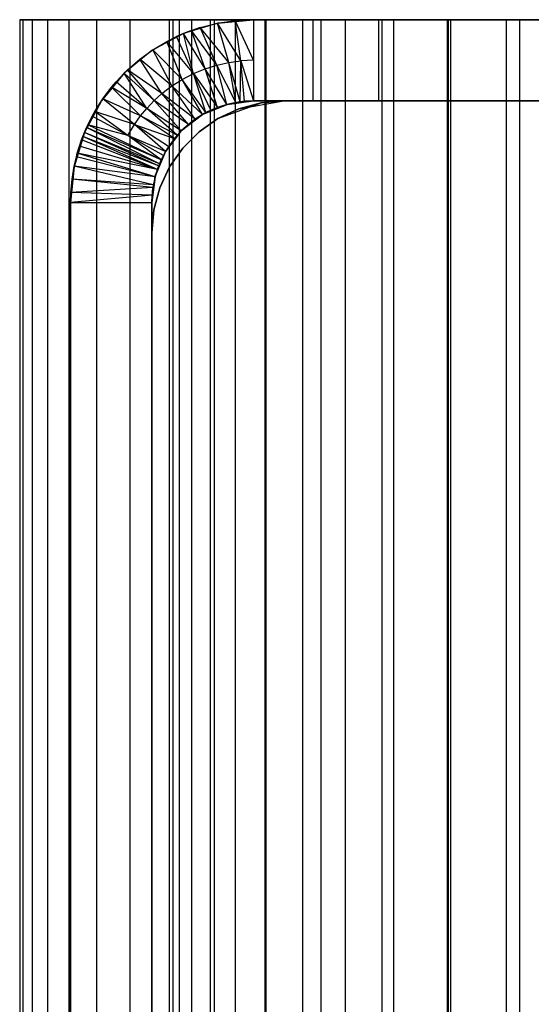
# Model space of a CAD drawing. Extents: x -125 to 125, y -143 to 0.
# Tile 181 of 241: x -20 to -15, y -10 to 0. Entities that reach past the tile are written whole.
import ezdxf

# ---------------------------------------------------------------- set-up
doc = ezdxf.new("R2010")
doc.units = 0
doc.header["$LTSCALE"] = 25.4
doc.layers.get('0').update_dxf_attribs({"linetype": 'CONTINUOUS'})

# ---------------------------------------------------------------- blocks, each defined once
blk = doc.blocks.new('NL2500026672_STL')
at = {"color": 0}
for p, q in [((-19.9696, 0, 1.1018), (-20, 0)), ((-20, 0), (-20, -19)), ((-20, 0), (-19.9696, 0, -1.1018)), ((-20, 0), (-20, -19)), ((-20, 0), (-19.9696, 0, -1.1018)), ((-19.9696, 0, 1.1018), (-20, 0)), ((-19.9696, 0, -1.1018), (-19.9696, -19, -1.1018)), ((-19.9696, 0, -1.1018), (-19.8786, 0, -2.2002)), ((-19.9696, 0, -1.1018), (-19.9696, -19, -1.1018)), ((-19.9696, 0, -1.1018), (-19.8786, 0, -2.2002)), ((-19.8786, 0, -2.2002), (-19.8786, -19, -2.2002)), ((-19.8786, 0, -2.2002), (-19.7272, 0, -3.2919)), ((-19.8786, 0, -2.2002), (-19.8786, -19, -2.2002)), ((-19.8786, 0, -2.2002), (-19.7272, 0, -3.2919)), ((-19.7272, 0, -3.2919), (-19.7272, -19, -3.2919)), ((-19.7272, 0, -3.2919), (-19.5159, 0, -4.3736)), ((-19.7272, 0, -3.2919), (-19.7272, -19, -3.2919)), ((-19.7272, 0, -3.2919), (-19.5159, 0, -4.3736)), ((-19.5159, 0, -4.3736), (-19.5159, -19, -4.3736)), ((-19.5159, 0, -4.3736), (-19.2454, 0, -5.4421)), ((-19.5159, 0, -4.3736), (-19.5159, -19, -4.3736)), ((-19.5159, 0, -4.3736), (-19.2454, 0, -5.4421)), ((-19.2454, 0, -5.4421), (-19.2454, -19, -5.4421)), ((-19.2454, 0, -5.4421), (-18.9163, 0, -6.494)), ((-19.2454, 0, -5.4421), (-19.2454, -19, -5.4421)), ((-19.2454, 0, -5.4421), (-18.9163, 0, -6.494)), ((-18.9163, 0, -6.494), (-18.9163, -19, -6.494)), ((-18.9163, 0, -6.494), (-18.5299, 0, -7.5262)), ((-18.9163, 0, -6.494), (-18.9163, -19, -6.494)), ((-18.9163, 0, -6.494), (-18.5299, 0, -7.5262)), ((-18.5299, 0, -7.5262), (-18.5299, -19, -7.5262)), ((-18.5299, 0, -7.5262), (-18.0871, 0, -8.5355)), ((-18.5299, 0, -7.5262), (-18.5299, -19, -7.5262)), ((-18.5299, 0, -7.5262), (-18.0871, 0, -8.5355)), ((-18.4309, 0, -1.5976), (-18.4923, 0, -0.5331)), ((-18.4923, 0, -0.5331), (-18.4923, -19, -0.5331)), ((-18.4923, 0, -0.5331), (-18.4923, -19, -0.5331)), ((-18.4923, 0, -0.5331), (-18.4923, 0, 0.5331)), ((-18.4923, 0, -0.5331), (-18.4923, 0, 0.5331)), ((-18.4309, 0, -1.5976), (-18.4923, 0, -0.5331)), ((-18.3082, 0, -2.6568), (-18.4309, 0, -1.5976)), ((-18.4309, 0, -1.5976), (-18.4309, -19, -1.5976)), ((-18.4309, 0, -1.5976), (-18.4309, -19, -1.5976)), ((-18.3082, 0, -2.6568), (-18.4309, 0, -1.5976)), ((-18.1248, 0, -3.7072), (-18.3082, 0, -2.6568)), ((-18.3082, 0, -2.6568), (-18.3082, -19, -2.6568)), ((-18.3082, 0, -2.6568), (-18.3082, -19, -2.6568)), ((-18.1248, 0, -3.7072), (-18.3082, 0, -2.6568)), ((-17.8811, 0, -4.7452), (-18.1248, 0, -3.7072)), ((-18.1248, 0, -3.7072), (-18.1248, -19, -3.7072)), ((-18.1248, 0, -3.7072), (-18.1248, -19, -3.7072)), ((-17.8811, 0, -4.7452), (-18.1248, 0, -3.7072)), ((-18.0871, 0, -8.5355), (-18.0871, -19, -8.5355)), ((-18.0871, 0, -8.5355), (-17.5895, 0, -9.5189)), ((-18.0871, 0, -8.5355), (-18.0871, -19, -8.5355)), ((-18.0871, 0, -8.5355), (-17.5895, 0, -9.5189)), ((-17.578, 0, -5.7675), (-17.8811, 0, -4.7452)), ((-17.8811, 0, -4.7452), (-17.8811, -19, -4.7452)), ((-17.8811, 0, -4.7452), (-17.8811, -19, -4.7452)), ((-17.578, 0, -5.7675), (-17.8811, 0, -4.7452)), ((-17.5895, 0, -9.5189), (-17.5895, -19, -9.5189)), ((-17.5895, 0, -9.5189), (-17.0384, 0, -10.4735)), ((-17.5895, 0, -9.5189), (-17.5895, -19, -9.5189)), ((-17.5895, 0, -9.5189), (-17.0384, 0, -10.4735)), ((-17.2165, 0, -6.7706), (-17.578, 0, -5.7675)), ((-17.578, 0, -5.7675), (-17.578, -19, -5.7675)), ((-17.578, 0, -5.7675), (-17.578, -19, -5.7675)), ((-17.2165, 0, -6.7706), (-17.578, 0, -5.7675)), ((-16.7979, 0, -7.7513), (-17.2165, 0, -6.7706)), ((-17.2165, 0, -6.7706), (-17.2165, -19, -6.7706)), ((-17.2165, 0, -6.7706), (-17.2165, -19, -6.7706)), ((-16.7979, 0, -7.7513), (-17.2165, 0, -6.7706)), ((-17.0384, 0, -10.4735), (-17.0384, -19, -10.4735)), ((-17.0384, 0, -10.4735), (-16.4356, 0, -11.3962)), ((-17.0384, 0, -10.4735), (-17.0384, -19, -10.4735)), ((-17.0384, 0, -10.4735), (-16.4356, 0, -11.3962)), ((-16.3234, 0, -8.7061), (-16.7979, 0, -7.7513)), ((-16.7979, 0, -7.7513), (-16.7979, -19, -7.7513)), ((-16.7979, 0, -7.7513), (-16.7979, -19, -7.7513)), ((-16.3234, 0, -8.7061), (-16.7979, 0, -7.7513)), ((-16.4661, 0, -11.3519), (-15.7602, 0, -12.3132)), ((-16.4661, 0, -11.3519), (-15.7602, 0, -12.3132)), ((-16.4356, 0, -11.3962), (-16.4356, -19, -11.3962)), ((-16.4356, 0, -11.3962), (-15.7828, 0, -12.2843)), ((-16.4356, 0, -11.3962), (-16.4356, -19, -11.3962)), ((-16.4356, 0, -11.3962), (-15.7828, 0, -12.2843)), ((-15.7947, 0, -9.6321), (-16.3234, 0, -8.7061)), ((-16.3234, 0, -8.7061), (-16.3234, -19, -8.7061)), ((-16.3234, 0, -8.7061), (-16.3234, -19, -8.7061)), ((-15.7947, 0, -9.6321), (-16.3234, 0, -8.7061)), ((-15.2135, 0, -10.5261), (-15.7947, 0, -9.6321)), ((-15.7947, 0, -9.6321), (-15.7947, -19, -9.6321)), ((-15.7947, 0, -9.6321), (-15.7947, -19, -9.6321)), ((-15.2135, 0, -10.5261), (-15.7947, 0, -9.6321)), ((-15.7828, 0, -12.2843), (-15.7828, -19, -12.2843)), ((-15.7828, 0, -12.2843), (-15.7602, 0, -12.3132)), ((-15.7828, 0, -12.2843), (-15.7828, -19, -12.2843)), ((-15.7828, 0, -12.2843), (-15.7602, 0, -12.3132)), ((-15.7602, 0, -12.3132), (-15.7602, -10, -12.3132)), ((-14.5782, 0, -11.3897), (-15.7602, 0, -12.3132)), ((-15.7602, 0, -12.3132), (-15.7602, -10, -12.3132)), ((-14.5782, 0, -11.3897), (-15.7602, 0, -12.3132)), ((-14.5782, 0, -11.3897), (-15.7602, 0, -12.3132)), ((-14.5782, 0, -11.3897), (-15.7602, 0, -12.3132)), ((-15.7602, 0, -12.3132), (-15.7602, -0.8, -12.3132)), ((-15.7602, 0, -12.3132), (-15.7602, -0.8, -12.3132)), ((-14.5782, 0, -11.3897), (-15.2135, 0, -10.5261)), ((-15.2135, 0, -10.5261), (-15.2135, -19, -10.5261)), ((-15.2135, 0, -10.5261), (-15.2135, -19, -10.5261)), ((-14.5782, 0, -11.3897), (-15.2135, 0, -10.5261)), ((-19.8786, 0, 2.2002), (-19.9696, 0, 1.1018)), ((-19.9696, 0, 1.1018), (-19.9696, -19, 1.1018)), ((-19.9696, 0, 1.1018), (-19.9696, -19, 1.1018)), ((-19.8786, 0, 2.2002), (-19.9696, 0, 1.1018)), ((-19.7272, 0, 3.2919), (-19.8786, 0, 2.2002)), ((-19.8786, 0, 2.2002), (-19.8786, -19, 2.2002)), ((-19.8786, 0, 2.2002), (-19.8786, -19, 2.2002)), ((-19.7272, 0, 3.2919), (-19.8786, 0, 2.2002)), ((-19.5159, 0, 4.3736), (-19.7272, 0, 3.2919)), ((-19.7272, 0, 3.2919), (-19.7272, -19, 3.2919)), ((-19.7272, 0, 3.2919), (-19.7272, -19, 3.2919)), ((-19.5159, 0, 4.3736), (-19.7272, 0, 3.2919)), ((-19.2454, 0, 5.4421), (-19.5159, 0, 4.3736)), ((-19.5159, 0, 4.3736), (-19.5159, -19, 4.3736)), ((-19.5159, 0, 4.3736), (-19.5159, -19, 4.3736)), ((-19.2454, 0, 5.4421), (-19.5159, 0, 4.3736)), ((-18.9163, 0, 6.494), (-19.2454, 0, 5.4421)), ((-19.2454, 0, 5.4421), (-19.2454, -19, 5.4421)), ((-19.2454, 0, 5.4421), (-19.2454, -19, 5.4421)), ((-18.9163, 0, 6.494), (-19.2454, 0, 5.4421)), ((-18.5299, 0, 7.5262), (-18.9163, 0, 6.494)), ((-18.9163, 0, 6.494), (-18.9163, -19, 6.494)), ((-18.9163, 0, 6.494), (-18.9163, -19, 6.494)), ((-18.5299, 0, 7.5262), (-18.9163, 0, 6.494)), ((-18.0871, 0, 8.5355), (-18.5299, 0, 7.5262)), ((-18.5299, 0, 7.5262), (-18.5299, -19, 7.5262)), ((-18.5299, 0, 7.5262), (-18.5299, -19, 7.5262)), ((-18.0871, 0, 8.5355), (-18.5299, 0, 7.5262)), ((-18.4923, 0, 0.5331), (-18.4923, -19, 0.5331)), ((-18.4923, 0, 0.5331), (-18.4923, -19, 0.5331)), ((-18.4923, 0, 0.5331), (-18.4309, 0, 1.5976)), ((-18.4923, 0, 0.5331), (-18.4309, 0, 1.5976)), ((-18.4309, 0, 1.5976), (-18.4309, -19, 1.5976)), ((-18.4309, 0, 1.5976), (-18.4309, -19, 1.5976)), ((-18.4309, 0, 1.5976), (-18.3082, 0, 2.6568)), ((-18.4309, 0, 1.5976), (-18.3082, 0, 2.6568)), ((-18.0512, -0.0346, -78.2), (-18.3888, -0.137, -78.2)), ((-18.0512, -0.0346, -78.2), (-18.3888, -0.137, -78.2)), ((-18.2243, -0.0781, -8.7358), (-18.3888, -0.137, -78.2)), ((-18.2243, -0.0781, -8.7358), (-18.3888, -0.137, -78.2)), ((-18.3097, -0.1064, -8.6374), (-18.2243, -0.0781, -8.7358)), ((-18.3097, -0.1064, -8.6374), (-18.2243, -0.0781, -8.7358)), ((-18.3082, 0, 2.6568), (-18.3082, -19, 2.6568)), ((-18.3082, 0, 2.6568), (-18.3082, -19, 2.6568)), ((-18.3082, 0, 2.6568), (-18.1248, 0, 3.7072)), ((-18.3082, 0, 2.6568), (-18.1248, 0, 3.7072)), ((-18.2243, -0.0781, -8.7358), (-18.0512, -0.0346, -78.2)), ((-18.2243, -0.0781, -8.7358), (-18.0512, -0.0346, -78.2)), ((-18.2243, -0.0781, -8.7358), (-18.0543, -0.0352, -8.9276)), ((-18.2243, -0.0781, -8.7358), (-18.0543, -0.0352, -8.9276)), ((-18.06, -0.4471, -8.8057), (-18.2243, -0.0781, -8.7358)), ((-18.06, -0.4471, -8.8057), (-18.2243, -0.0781, -8.7358)), ((-17.9428, -0.4212, -8.9744), (-18.2243, -0.0781, -8.7358)), ((-17.9428, -0.4212, -8.9744), (-18.2243, -0.0781, -8.7358)), ((-18.1248, 0, 3.7072), (-18.1248, -19, 3.7072)), ((-18.1248, 0, 3.7072), (-18.1248, -19, 3.7072)), ((-18.1248, 0, 3.7072), (-17.8811, 0, 4.7452)), ((-18.1248, 0, 3.7072), (-17.8811, 0, 4.7452)), ((-17.5895, 0, 9.5189), (-18.0871, 0, 8.5355)), ((-18.0871, 0, 8.5355), (-18.0871, -19, 8.5355)), ((-18.0871, 0, 8.5355), (-18.0871, -19, 8.5355)), ((-17.5895, 0, 9.5189), (-18.0871, 0, 8.5355)), ((-18.0543, -0.0352, -8.9276), (-17.7, 0, -78.2)), ((-18.0543, -0.0352, -8.9276), (-17.7, 0, -78.2)), ((-18.0543, -0.0352, -8.9276), (-17.8793, -0.009, -9.12)), ((-18.0543, -0.0352, -8.9276), (-17.8793, -0.009, -9.12)), ((-18.0543, -0.0352, -8.9276), (-18.0512, -0.0346, -78.2)), ((-18.0543, -0.0352, -8.9276), (-18.0512, -0.0346, -78.2)), ((-17.9428, -0.4212, -8.9744), (-18.0543, -0.0352, -8.9276)), ((-17.9428, -0.4212, -8.9744), (-18.0543, -0.0352, -8.9276)), ((-17.8229, -0.4054, -9.143), (-18.0543, -0.0352, -8.9276)), ((-17.8229, -0.4054, -9.143), (-18.0543, -0.0352, -8.9276)), ((-17.7, 0, -78.2), (-18.0512, -0.0346, -78.2)), ((-17.7, 0, -78.2), (-18.0512, -0.0346, -78.2)), ((-17.8811, 0, 4.7452), (-17.8811, -19, 4.7452)), ((-17.8811, 0, 4.7452), (-17.8811, -19, 4.7452)), ((-17.8811, 0, 4.7452), (-17.578, 0, 5.7675)), ((-17.8811, 0, 4.7452), (-17.578, 0, 5.7675)), ((-17.8793, -0.009, -9.12), (-17.7, 0, -78.2)), ((-17.8793, -0.009, -9.12), (-17.7, 0, -78.2)), ((-17.8793, -0.009, -9.12), (-17.7, 0, -9.3118)), ((-17.8793, -0.009, -9.12), (-17.7, 0, -9.3118)), ((-17.8229, -0.4054, -9.143), (-17.8793, -0.009, -9.12)), ((-17.8229, -0.4054, -9.143), (-17.8793, -0.009, -9.12)), ((-17.7, -0.4001, -9.3118), (-17.8793, -0.009, -9.12)), ((-17.7, -0.4001, -9.3118), (-17.8793, -0.009, -9.12)), ((17.7, 0, -78.2), (-17.7, 0, -78.2)), ((-17.7, 0, -78.2), (-17.7, 0, -9.3118)), ((-17.7, 0, -9.3118), (-17.1135, 0, -10.3503)), ((-17.7, 0, -78.2), (-17.7, 0, -9.3118)), ((17.7, 0, -78.2), (-17.7, 0, -78.2)), ((-17.7, 0, -9.3118), (-17.7, -0.4001, -9.3118)), ((-17.7, 0, -9.3118), (-17.1135, 0, -10.3503)), ((-17.7, 0, -9.3118), (-17.7, -0.4001, -9.3118)), ((-17.0384, 0, 10.4735), (-17.5895, 0, 9.5189)), ((-17.5895, 0, 9.5189), (-17.5895, -19, 9.5189)), ((-17.5895, 0, 9.5189), (-17.5895, -19, 9.5189)), ((-17.0384, 0, 10.4735), (-17.5895, 0, 9.5189)), ((-17.578, 0, 5.7675), (-17.578, -19, 5.7675)), ((-17.578, 0, 5.7675), (-17.578, -19, 5.7675)), ((-17.578, 0, 5.7675), (-17.2165, 0, 6.7706)), ((-17.578, 0, 5.7675), (-17.2165, 0, 6.7706)), ((-17.2165, 0, 6.7706), (-17.2165, -19, 6.7706)), ((-17.2165, 0, 6.7706), (-17.2165, -19, 6.7706)), ((-17.2165, 0, 6.7706), (-16.7979, 0, 7.7513)), ((-17.2165, 0, 6.7706), (-16.7979, 0, 7.7513)), ((-17.1135, 0, -10.3503), (-16.4661, 0, -11.3519)), ((-17.1135, -0.8, -10.3503), (-17.1135, 0, -10.3503)), ((-17.1135, -0.8, -10.3503), (-17.1135, 0, -10.3503)), ((-17.1135, 0, -10.3503), (-16.4661, 0, -11.3519)), ((-16.4356, 0, 11.3962), (-17.0384, 0, 10.4735)), ((-17.0384, 0, 10.4735), (-17.0384, -19, 10.4735)), ((-17.0384, 0, 10.4735), (-17.0384, -19, 10.4735)), ((-16.4356, 0, 11.3962), (-17.0384, 0, 10.4735)), ((-16.7979, 0, 7.7513), (-16.7979, -19, 7.7513)), ((-16.7979, 0, 7.7513), (-16.7979, -19, 7.7513)), ((-16.7979, 0, 7.7513), (-16.3234, 0, 8.7061)), ((-16.7979, 0, 7.7513), (-16.3234, 0, 8.7061)), ((-16.4661, -0.8, -11.3519), (-16.4661, 0, -11.3519)), ((-16.4661, -0.8, -11.3519), (-16.4661, 0, -11.3519)), ((-15.7828, 0, 12.2843), (-16.4356, 0, 11.3962)), ((-16.4356, 0, 11.3962), (-16.4356, -19, 11.3962)), ((-16.4356, 0, 11.3962), (-16.4356, -19, 11.3962)), ((-15.7828, 0, 12.2843), (-16.4356, 0, 11.3962)), ((-16.3234, 0, 8.7061), (-16.3234, -19, 8.7061)), ((-16.3234, 0, 8.7061), (-16.3234, -19, 8.7061)), ((-16.3234, 0, 8.7061), (-15.7947, 0, 9.6321)), ((-16.3234, 0, 8.7061), (-15.7947, 0, 9.6321)), ((-15.7947, 0, 9.6321), (-15.7947, -19, 9.6321)), ((-15.7947, 0, 9.6321), (-15.7947, -19, 9.6321)), ((-15.7947, 0, 9.6321), (-15.2135, 0, 10.5261)), ((-15.7947, 0, 9.6321), (-15.2135, 0, 10.5261)), ((-15.0821, 0, 13.135), (-15.7828, 0, 12.2843)), ((-15.7828, 0, 12.2843), (-15.7828, -19, 12.2843)), ((-15.7828, 0, 12.2843), (-15.7828, -19, 12.2843)), ((-15.0821, 0, 13.135), (-15.7828, 0, 12.2843)), ((-15.2135, 0, 10.5261), (-15.2135, -19, 10.5261)), ((-15.2135, 0, 10.5261), (-15.2135, -19, 10.5261)), ((-15.2135, 0, 10.5261), (-14.5818, 0, 11.3851)), ((-15.2135, 0, 10.5261), (-14.5818, 0, 11.3851)), ((-14.3357, 0, 13.9459), (-15.0821, 0, 13.135)), ((-15.0821, 0, 13.135), (-15.0821, -19, 13.135)), ((-15.0821, 0, 13.135), (-15.0821, -19, 13.135)), ((-14.3357, 0, 13.9459), (-15.0821, 0, 13.135)), ((-18.3888, -0.137, -78.2), (-18.7, -0.3034, -78.2)), ((-18.3888, -0.137, -78.2), (-18.7, -0.3034, -78.2)), ((-18.7, -0.3034, -78.2), (-18.4569, -0.1669, -8.4643)), ((-18.7, -0.3034, -78.2), (-18.4569, -0.1669, -8.4643)), ((-18.5527, -0.2148, -8.3494), (-18.4569, -0.1669, -8.4643)), ((-18.5527, -0.2148, -8.3494), (-18.4569, -0.1669, -8.4643)), ((-18.3888, -0.137, -78.2), (-18.4569, -0.1669, -8.4643)), ((-18.3888, -0.137, -78.2), (-18.4569, -0.1669, -8.4643)), ((-18.4569, -0.1669, -8.4643), (-18.3889, -0.1371, -8.5448)), ((-18.4569, -0.1669, -8.4643), (-18.3889, -0.1371, -8.5448)), ((-18.2888, -0.5297, -8.4643), (-18.4569, -0.1669, -8.4643)), ((-18.2888, -0.5297, -8.4643), (-18.4569, -0.1669, -8.4643)), ((-18.3889, -0.1371, -8.5448), (-18.3097, -0.1064, -8.6374)), ((-18.3889, -0.1371, -8.5448), (-18.3097, -0.1064, -8.6374)), ((-18.3888, -0.137, -78.2), (-18.3889, -0.1371, -8.5448)), ((-18.3888, -0.137, -78.2), (-18.3889, -0.1371, -8.5448)), ((-18.2888, -0.5297, -8.4643), (-18.3889, -0.1371, -8.5448)), ((-18.2888, -0.5297, -8.4643), (-18.3889, -0.1371, -8.5448)), ((-18.1742, -0.4828, -8.6374), (-18.3889, -0.1371, -8.5448)), ((-18.1742, -0.4828, -8.6374), (-18.3889, -0.1371, -8.5448)), ((-18.3097, -0.1064, -8.6374), (-18.3888, -0.137, -78.2)), ((-18.3097, -0.1064, -8.6374), (-18.3888, -0.137, -78.2)), ((-18.1742, -0.4828, -8.6374), (-18.3097, -0.1064, -8.6374)), ((-18.1742, -0.4828, -8.6374), (-18.3097, -0.1064, -8.6374)), ((-18.06, -0.4471, -8.8057), (-18.3097, -0.1064, -8.6374)), ((-18.06, -0.4471, -8.8057), (-18.3097, -0.1064, -8.6374)), ((-18.7, -0.3034, -78.2), (-18.5527, -0.2148, -8.3494)), ((-18.7, -0.3034, -78.2), (-18.5527, -0.2148, -8.3494)), ((-18.6901, -0.2968, -8.1813), (-18.5527, -0.2148, -8.3494)), ((-18.6901, -0.2968, -8.1813), (-18.5527, -0.2148, -8.3494)), ((-18.4002, -0.5876, -8.2917), (-18.5527, -0.2148, -8.3494)), ((-18.4002, -0.5876, -8.2917), (-18.5527, -0.2148, -8.3494)), ((-18.2888, -0.5297, -8.4643), (-18.5527, -0.2148, -8.3494)), ((-18.2888, -0.5297, -8.4643), (-18.5527, -0.2148, -8.3494)), ((-18.7, -0.3034, -78.2), (-18.9728, -0.5272, -78.2)), ((-18.7, -0.3034, -78.2), (-18.9728, -0.5272, -78.2)), ((-18.8193, -0.3903, -8.0194), (-18.6901, -0.2968, -8.1813)), ((-18.8193, -0.3903, -8.0194), (-18.6901, -0.2968, -8.1813)), ((-18.8193, -0.3903, -8.0194), (-18.7, -0.3034, -78.2)), ((-18.8193, -0.3903, -8.0194), (-18.7, -0.3034, -78.2)), ((-18.6901, -0.2968, -8.1813), (-18.7, -0.3034, -78.2)), ((-18.6901, -0.2968, -8.1813), (-18.7, -0.3034, -78.2)), ((-18.5015, -0.6522, -8.1311), (-18.6901, -0.2968, -8.1813)), ((-18.5015, -0.6522, -8.1311), (-18.6901, -0.2968, -8.1813)), ((-18.4002, -0.5876, -8.2917), (-18.6901, -0.2968, -8.1813)), ((-18.4002, -0.5876, -8.2917), (-18.6901, -0.2968, -8.1813)), ((-18.8193, -0.3903, -8.0194), (-18.9728, -0.5272, -78.2)), ((-18.8193, -0.3903, -8.0194), (-18.9728, -0.5272, -78.2)), ((-18.9401, -0.4954, -7.8642), (-18.8193, -0.3903, -8.0194)), ((-18.9401, -0.4954, -7.8642), (-18.8193, -0.3903, -8.0194)), ((-18.6001, -0.7277, -7.971), (-18.8193, -0.3903, -8.0194)), ((-18.6001, -0.7277, -7.971), (-18.8193, -0.3903, -8.0194)), ((-18.5015, -0.6522, -8.1311), (-18.8193, -0.3903, -8.0194)), ((-18.5015, -0.6522, -8.1311), (-18.8193, -0.3903, -8.0194)), ((-18.2888, -0.5297, -8.4643), (-18.1742, -0.4828, -8.6374)), ((-18.2888, -0.5297, -8.4643), (-18.1742, -0.4828, -8.6374)), ((-18.1742, -0.4828, -8.6374), (-18.06, -0.4471, -8.8057)), ((-18.1742, -0.4828, -8.6374), (-18.06, -0.4471, -8.8057)), ((-18.0543, -0.8649, -8.6047), (-18.1742, -0.4828, -8.6374)), ((-18.0543, -0.8649, -8.6047), (-18.1742, -0.4828, -8.6374)), ((-17.9613, -0.8347, -8.7973), (-18.1742, -0.4828, -8.6374)), ((-17.9613, -0.8347, -8.7973), (-18.1742, -0.4828, -8.6374)), ((-18.06, -0.4471, -8.8057), (-17.9428, -0.4212, -8.9744)), ((-18.06, -0.4471, -8.8057), (-17.9428, -0.4212, -8.9744)), ((-17.9613, -0.8347, -8.7973), (-18.06, -0.4471, -8.8057)), ((-17.9613, -0.8347, -8.7973), (-18.06, -0.4471, -8.8057)), ((-17.8734, -0.8152, -8.9744), (-18.06, -0.4471, -8.8057)), ((-17.8734, -0.8152, -8.9744), (-18.06, -0.4471, -8.8057)), ((-17.9428, -0.4212, -8.9744), (-17.8229, -0.4054, -9.143)), ((-17.9428, -0.4212, -8.9744), (-17.8229, -0.4054, -9.143)), ((-17.8734, -0.8152, -8.9744), (-17.9428, -0.4212, -8.9744)), ((-17.8734, -0.8152, -8.9744), (-17.9428, -0.4212, -8.9744)), ((-17.832, -0.8087, -9.0565), (-17.9428, -0.4212, -8.9744)), ((-17.832, -0.8087, -9.0565), (-17.9428, -0.4212, -8.9744)), ((-17.832, -0.8087, -9.0565), (-17.8229, -0.4054, -9.143)), ((-17.832, -0.8087, -9.0565), (-17.8229, -0.4054, -9.143)), ((-17.7, -0.4001, -9.3118), (-17.8229, -0.4054, -9.143)), ((-17.7, -0.4001, -9.3118), (-17.8229, -0.4054, -9.143)), ((-17.8229, -0.4054, -9.143), (-17.7, -0.8, -9.3118)), ((-17.7878, -0.8039, -9.143), (-17.8229, -0.4054, -9.143)), ((-17.7878, -0.8039, -9.143), (-17.8229, -0.4054, -9.143)), ((-17.8229, -0.4054, -9.143), (-17.7, -0.8, -9.3118)), ((-17.7, -0.4001, -9.3118), (-17.7, -0.8, -9.3118)), ((-17.7, -0.4001, -9.3118), (-17.7, -0.8, -9.3118)), ((-18.9728, -0.5272, -78.2), (-19.1966, -0.8, -78.2)), ((-18.9728, -0.5272, -78.2), (-19.1966, -0.8, -78.2)), ((-19.0524, -0.6121, -7.7167), (-18.9724, -0.5268, -7.8221)), ((-19.0524, -0.6121, -7.7167), (-18.9724, -0.5268, -7.8221)), ((-18.9728, -0.5272, -78.2), (-19.0524, -0.6121, -7.7167)), ((-18.9728, -0.5272, -78.2), (-19.0524, -0.6121, -7.7167)), ((-18.9401, -0.4954, -7.8642), (-18.9728, -0.5272, -78.2)), ((-18.9401, -0.4954, -7.8642), (-18.9728, -0.5272, -78.2)), ((-18.9728, -0.5272, -78.2), (-18.9724, -0.5268, -7.8221)), ((-18.9728, -0.5272, -78.2), (-18.9724, -0.5268, -7.8221)), ((-18.9724, -0.5268, -7.8221), (-18.9401, -0.4954, -7.8642)), ((-18.9724, -0.5268, -7.8221), (-18.9401, -0.4954, -7.8642)), ((-18.75, -0.874, -7.7199), (-18.9724, -0.5268, -7.8221)), ((-18.75, -0.874, -7.7199), (-18.9724, -0.5268, -7.8221)), ((-18.6762, -0.7966, -7.8446), (-18.9724, -0.5268, -7.8221)), ((-18.6762, -0.7966, -7.8446), (-18.9724, -0.5268, -7.8221)), ((-18.6762, -0.7966, -7.8446), (-18.9401, -0.4954, -7.8642)), ((-18.6762, -0.7966, -7.8446), (-18.9401, -0.4954, -7.8642)), ((-18.6001, -0.7277, -7.971), (-18.9401, -0.4954, -7.8642)), ((-18.6001, -0.7277, -7.971), (-18.9401, -0.4954, -7.8642)), ((-18.4002, -0.5876, -8.2917), (-18.2888, -0.5297, -8.4643)), ((-18.4002, -0.5876, -8.2917), (-18.2888, -0.5297, -8.4643)), ((-18.2888, -0.5297, -8.4643), (-18.0543, -0.8649, -8.6047)), ((-18.1671, -0.9158, -8.364), (-18.2888, -0.5297, -8.4643)), ((-18.1671, -0.9158, -8.364), (-18.2888, -0.5297, -8.4643)), ((-18.1205, -0.8927, -8.4643), (-18.2888, -0.5297, -8.4643)), ((-18.1205, -0.8927, -8.4643), (-18.2888, -0.5297, -8.4643)), ((-18.2888, -0.5297, -8.4643), (-18.0543, -0.8649, -8.6047)), ((-19.1966, -0.8, -78.2), (-19.0524, -0.6121, -7.7167)), ((-19.1966, -0.8, -78.2), (-19.0524, -0.6121, -7.7167)), ((-19.1966, -0.8, -78.2), (-19.0972, -0.6651, -7.6569)), ((-19.1966, -0.8, -78.2), (-19.0972, -0.6651, -7.6569)), ((-19.1835, -0.7806, -7.5402), (-19.0972, -0.6651, -7.6569)), ((-19.1835, -0.7806, -7.5402), (-19.0972, -0.6651, -7.6569)), ((-19.0972, -0.6651, -7.6569), (-19.0524, -0.6121, -7.7167)), ((-19.0972, -0.6651, -7.6569), (-19.0524, -0.6121, -7.7167)), ((-18.8114, -0.9487, -7.6142), (-19.0972, -0.6651, -7.6569)), ((-18.8114, -0.9487, -7.6142), (-19.0972, -0.6651, -7.6569)), ((-18.75, -0.874, -7.7199), (-19.0972, -0.6651, -7.6569)), ((-18.75, -0.874, -7.7199), (-19.0972, -0.6651, -7.6569)), ((-18.75, -0.874, -7.7199), (-19.0524, -0.6121, -7.7167)), ((-18.75, -0.874, -7.7199), (-19.0524, -0.6121, -7.7167)), ((-18.6001, -0.7277, -7.971), (-18.5015, -0.6522, -8.1311)), ((-18.6001, -0.7277, -7.971), (-18.5015, -0.6522, -8.1311)), ((-18.5015, -0.6522, -8.1311), (-18.4002, -0.5876, -8.2917)), ((-18.5015, -0.6522, -8.1311), (-18.4002, -0.5876, -8.2917)), ((-18.2732, -0.9806, -8.1297), (-18.5015, -0.6522, -8.1311)), ((-18.2732, -0.9806, -8.1297), (-18.5015, -0.6522, -8.1311)), ((-18.2001, -0.9341, -8.2917), (-18.5015, -0.6522, -8.1311)), ((-18.2001, -0.9341, -8.2917), (-18.5015, -0.6522, -8.1311)), ((-18.2001, -0.9341, -8.2917), (-18.4002, -0.5876, -8.2917)), ((-18.2001, -0.9341, -8.2917), (-18.4002, -0.5876, -8.2917)), ((-18.1671, -0.9158, -8.364), (-18.4002, -0.5876, -8.2917)), ((-18.1671, -0.9158, -8.364), (-18.4002, -0.5876, -8.2917)), ((-18.6762, -0.7966, -7.8446), (-18.6001, -0.7277, -7.971)), ((-18.6762, -0.7966, -7.8446), (-18.6001, -0.7277, -7.971)), ((-18.3396, -1.0313, -7.9787), (-18.6001, -0.7277, -7.971)), ((-18.3396, -1.0313, -7.9787), (-18.6001, -0.7277, -7.971)), ((-18.2732, -0.9806, -8.1297), (-18.6001, -0.7277, -7.971)), ((-18.2732, -0.9806, -8.1297), (-18.6001, -0.7277, -7.971)), ((-19.1966, -0.8, -78.2), (-19.363, -1.1112, -78.2)), ((-19.1966, -0.8, -78.2), (-19.363, -1.1112, -78.2)), ((-19.261, -0.9037, -7.4336), (-19.1835, -0.7806, -7.5402)), ((-19.261, -0.9037, -7.4336), (-19.1835, -0.7806, -7.5402)), ((-19.261, -0.9037, -7.4336), (-19.1966, -0.8, -78.2)), ((-19.261, -0.9037, -7.4336), (-19.1966, -0.8, -78.2)), ((-19.1835, -0.7806, -7.5402), (-19.1966, -0.8, -78.2)), ((-19.1835, -0.7806, -7.5402), (-19.1966, -0.8, -78.2)), ((-18.8703, -1.0317, -7.5113), (-19.1835, -0.7806, -7.5402)), ((-18.8703, -1.0317, -7.5113), (-19.1835, -0.7806, -7.5402)), ((-18.8114, -0.9487, -7.6142), (-19.1835, -0.7806, -7.5402)), ((-18.8114, -0.9487, -7.6142), (-19.1835, -0.7806, -7.5402)), ((-18.75, -0.874, -7.7199), (-18.6762, -0.7966, -7.8446)), ((-18.75, -0.874, -7.7199), (-18.6762, -0.7966, -7.8446)), ((-18.4107, -1.0965, -7.8132), (-18.6762, -0.7966, -7.8446)), ((-18.4107, -1.0965, -7.8132), (-18.6762, -0.7966, -7.8446)), ((-18.3396, -1.0313, -7.9787), (-18.6762, -0.7966, -7.8446)), ((-18.3396, -1.0313, -7.9787), (-18.6762, -0.7966, -7.8446)), ((-18.2, -0.934, -78.2), (-17.9588, -0.8341, -78.2)), ((-18.2, -0.934, -78.2), (-17.9588, -0.8341, -78.2)), ((-17.9613, -0.8347, -8.7973), (-18.2, -0.934, -78.2)), ((-17.9613, -0.8347, -8.7973), (-18.2, -0.934, -78.2)), ((-18.0543, -0.8649, -8.6047), (-18.2, -0.934, -78.2)), ((-18.0543, -0.8649, -8.6047), (-18.2, -0.934, -78.2)), ((-18.0543, -0.8649, -8.6047), (-18.1205, -0.8927, -8.4643)), ((-18.0543, -0.8649, -8.6047), (-18.1205, -0.8927, -8.4643)), ((-17.9613, -0.8347, -8.7973), (-18.0543, -0.8649, -8.6047)), ((-17.9613, -0.8347, -8.7973), (-18.0543, -0.8649, -8.6047)), ((-18.05, -0.9742, -77.2), (-17.6257, -0.8197, -77.2)), ((-17.8734, -0.8152, -8.9744), (-17.9613, -0.8347, -8.7973)), ((-17.8734, -0.8152, -8.9744), (-17.9613, -0.8347, -8.7973)), ((-17.9588, -0.8341, -78.2), (-17.9613, -0.8347, -8.7973)), ((-17.9588, -0.8341, -78.2), (-17.9613, -0.8347, -8.7973)), ((-17.7, -0.8, -9.3118), (-17.9588, -0.8341, -78.2)), ((-17.9588, -0.8341, -78.2), (-17.7, -0.8, -78.2)), ((-17.7, -0.8, -9.3118), (-17.9588, -0.8341, -78.2)), ((-17.9588, -0.8341, -78.2), (-17.7, -0.8, -78.2)), ((-17.7878, -0.8039, -9.143), (-17.9588, -0.8341, -78.2)), ((-17.7878, -0.8039, -9.143), (-17.9588, -0.8341, -78.2)), ((-17.832, -0.8087, -9.0565), (-17.9588, -0.8341, -78.2)), ((-17.832, -0.8087, -9.0565), (-17.9588, -0.8341, -78.2)), ((-17.8734, -0.8152, -8.9744), (-17.9588, -0.8341, -78.2)), ((-17.8734, -0.8152, -8.9744), (-17.9588, -0.8341, -78.2)), ((-17.832, -0.8087, -9.0565), (-17.8734, -0.8152, -8.9744)), ((-17.832, -0.8087, -9.0565), (-17.8734, -0.8152, -8.9744)), ((-17.8446, -0.8784, -78.2), (-17.4, -0.8, -78.2)), ((-17.8446, -0.8784, -77.2), (-17.6257, -0.8197, -77.2)), ((-17.6257, -0.8197, -78.2), (-17.8446, -0.8784, -78.2)), ((-17.7878, -0.8039, -9.143), (-17.832, -0.8087, -9.0565)), ((-17.7878, -0.8039, -9.143), (-17.832, -0.8087, -9.0565)), ((-17.7, -0.8, -9.3118), (-17.7878, -0.8039, -9.143)), ((-17.7, -0.8, -9.3118), (-17.7878, -0.8039, -9.143)), ((-17.1135, -0.8, -10.3503), (-17.7, -0.8, -9.3118)), ((-17.7, -0.8, -9.3118), (-17.7, -0.8, -78.2)), ((-17.7, -0.8, -78.2), (17.7, -0.8, -78.2)), ((-17.7, -0.8, -9.3118), (-17.7, -0.8, -78.2)), ((-17.7, -0.8, -78.2), (17.7, -0.8, -78.2)), ((-17.1135, -0.8, -10.3503), (-17.7, -0.8, -9.3118)), ((-17.6257, -0.8197, -77.2), (-17.4, -0.8, -77.2)), ((-17.4, -0.8, -78.2), (-17.6257, -0.8197, -78.2)), ((-17.6257, -0.8197, -77.2), (-17.4, -0.8, -77.2)), ((-17.6257, -0.8197, -77.2), (-17.6257, -0.8197, -78.2)), ((-17.6257, -0.8197, -77.2), (-17.6257, -0.8197, -78.2)), ((-17.4, -0.8, -77.2), (-17.4, -0.8, -78.2)), ((17.4, -0.8, -78.2), (-17.4, -0.8, -78.2)), ((-17.4, -0.8, -77.2), (-17.4, -0.8, -78.2)), ((-17.4, -0.8, -77.2), (17.4, -0.8, -77.2)), ((17.4, -0.8, -78.2), (-17.4, -0.8, -78.2)), ((-17.4, -0.8, -77.2), (17.4, -0.8, -77.2)), ((-16.4661, -0.8, -11.3519), (-17.1135, -0.8, -10.3503)), ((-16.4661, -0.8, -11.3519), (-17.1135, -0.8, -10.3503)), ((-15.7602, -0.8, -12.3132), (-16.4661, -0.8, -11.3519)), ((-15.7602, -0.8, -12.3132), (-16.4661, -0.8, -11.3519)), ((-14.5782, -0.8, -11.3897), (-15.7602, -0.8, -12.3132)), ((-14.5782, -0.8, -11.3897), (-15.7602, -0.8, -12.3132)), ((-19.261, -0.9037, -7.4336), (-19.363, -1.1112, -78.2)), ((-19.261, -0.9037, -7.4336), (-19.363, -1.1112, -78.2)), ((-19.2872, -0.9511, -7.3971), (-19.363, -1.1112, -78.2)), ((-19.2872, -0.9511, -7.3971), (-19.363, -1.1112, -78.2)), ((-19.3294, -1.0351, -7.338), (-19.2872, -0.9511, -7.3971)), ((-19.3294, -1.0351, -7.338), (-19.2872, -0.9511, -7.3971)), ((-19.2872, -0.9511, -7.3971), (-19.261, -0.9037, -7.4336)), ((-19.2872, -0.9511, -7.3971), (-19.261, -0.9037, -7.4336)), ((-18.9345, -1.1398, -7.3971), (-19.2872, -0.9511, -7.3971)), ((-18.9345, -1.1398, -7.3971), (-19.2872, -0.9511, -7.3971)), ((-18.9345, -1.1398, -7.3971), (-19.261, -0.9037, -7.4336)), ((-18.9345, -1.1398, -7.3971), (-19.261, -0.9037, -7.4336)), ((-18.8703, -1.0317, -7.5113), (-19.261, -0.9037, -7.4336)), ((-18.8703, -1.0317, -7.5113), (-19.261, -0.9037, -7.4336)), ((-18.8703, -1.0317, -7.5113), (-18.8114, -0.9487, -7.6142)), ((-18.8703, -1.0317, -7.5113), (-18.8114, -0.9487, -7.6142)), ((-18.8114, -0.9487, -7.6142), (-18.75, -0.874, -7.7199)), ((-18.8114, -0.9487, -7.6142), (-18.75, -0.874, -7.7199)), ((-18.4758, -1.169, -7.658), (-18.8114, -0.9487, -7.6142)), ((-18.4758, -1.169, -7.658), (-18.8114, -0.9487, -7.6142)), ((-18.45, -1.1386, -7.7199), (-18.8114, -0.9487, -7.6142)), ((-18.45, -1.1386, -7.7199), (-18.8114, -0.9487, -7.6142)), ((-18.45, -1.1386, -7.7199), (-18.75, -0.874, -7.7199)), ((-18.45, -1.1386, -7.7199), (-18.75, -0.874, -7.7199)), ((-18.4107, -1.0965, -7.8132), (-18.75, -0.874, -7.7199)), ((-18.4107, -1.0965, -7.8132), (-18.75, -0.874, -7.7199)), ((-18.4071, -1.0929, -78.2), (-18.2, -0.934, -78.2)), ((-18.4071, -1.0929, -78.2), (-18.2, -0.934, -78.2)), ((-18.2001, -0.9341, -8.2917), (-18.4071, -1.0929, -78.2)), ((-18.2001, -0.9341, -8.2917), (-18.4071, -1.0929, -78.2)), ((-18.2001, -0.9341, -8.2917), (-18.2732, -0.9806, -8.1297)), ((-18.2001, -0.9341, -8.2917), (-18.2732, -0.9806, -8.1297)), ((-18.1671, -0.9158, -8.364), (-18.2001, -0.9341, -8.2917)), ((-18.1671, -0.9158, -8.364), (-18.2001, -0.9341, -8.2917)), ((-18.2001, -0.9341, -8.2917), (-18.2, -0.934, -78.2)), ((-18.2001, -0.9341, -8.2917), (-18.2, -0.934, -78.2)), ((-18.2, -0.934, -78.2), (-18.1205, -0.8927, -8.4643)), ((-18.2, -0.934, -78.2), (-18.1205, -0.8927, -8.4643)), ((-18.1671, -0.9158, -8.364), (-18.2, -0.934, -78.2)), ((-18.1671, -0.9158, -8.364), (-18.2, -0.934, -78.2)), ((-18.1205, -0.8927, -8.4643), (-18.1671, -0.9158, -8.364)), ((-18.1205, -0.8927, -8.4643), (-18.1671, -0.9158, -8.364)), ((-18.05, -0.9742, -77.2), (-17.8446, -0.8784, -77.2)), ((-17.8446, -0.8784, -78.2), (-18.05, -0.9742, -78.2)), ((-17.8446, -0.8784, -78.2), (-18.05, -0.9742, -78.2)), ((-17.8446, -0.8784, -77.2), (-17.8446, -0.8784, -78.2)), ((-17.8446, -0.8784, -77.2), (-17.8446, -0.8784, -78.2)), ((-19.3294, -1.0351, -7.338), (-19.363, -1.1112, -78.2)), ((-19.3294, -1.0351, -7.338), (-19.363, -1.1112, -78.2)), ((-19.3415, -1.0614, -7.3209), (-19.363, -1.1112, -78.2)), ((-19.3415, -1.0614, -7.3209), (-19.363, -1.1112, -78.2)), ((-19.3627, -1.1106, -7.2908), (-19.3415, -1.0614, -7.3209)), ((-19.3627, -1.1106, -7.2908), (-19.3415, -1.0614, -7.3209)), ((-19.3415, -1.0614, -7.3209), (-19.3294, -1.0351, -7.338)), ((-19.3415, -1.0614, -7.3209), (-19.3294, -1.0351, -7.338)), ((-18.6244, -1.4186, -7.2891), (-19.3415, -1.0614, -7.3209)), ((-18.6244, -1.4186, -7.2891), (-19.3415, -1.0614, -7.3209)), ((-18.6081, -1.3812, -7.3307), (-19.3415, -1.0614, -7.3209)), ((-18.6081, -1.3812, -7.3307), (-19.3415, -1.0614, -7.3209)), ((-18.6081, -1.3812, -7.3307), (-19.3294, -1.0351, -7.338)), ((-18.6081, -1.3812, -7.3307), (-19.3294, -1.0351, -7.338)), ((-18.9345, -1.1398, -7.3971), (-19.3294, -1.0351, -7.338)), ((-18.9345, -1.1398, -7.3971), (-19.3294, -1.0351, -7.338)), ((-18.9345, -1.1398, -7.3971), (-18.8703, -1.0317, -7.5113)), ((-18.9345, -1.1398, -7.3971), (-18.8703, -1.0317, -7.5113)), ((-18.8703, -1.0317, -7.5113), (-18.4758, -1.169, -7.658)), ((-18.5654, -1.299, -7.438), (-18.8703, -1.0317, -7.5113)), ((-18.5654, -1.299, -7.438), (-18.8703, -1.0317, -7.5113)), ((-18.5347, -1.2493, -7.5143), (-18.8703, -1.0317, -7.5113)), ((-18.5347, -1.2493, -7.5143), (-18.8703, -1.0317, -7.5113)), ((-18.8703, -1.0317, -7.5113), (-18.4758, -1.169, -7.658)), ((-18.3396, -1.0313, -7.9787), (-18.4107, -1.0965, -7.8132)), ((-18.3396, -1.0313, -7.9787), (-18.4107, -1.0965, -7.8132)), ((-18.2732, -0.9806, -8.1297), (-18.4071, -1.0929, -78.2)), ((-18.2732, -0.9806, -8.1297), (-18.4071, -1.0929, -78.2)), ((-18.4071, -1.0929, -78.2), (-18.3396, -1.0313, -7.9787)), ((-18.4071, -1.0929, -78.2), (-18.3396, -1.0313, -7.9787)), ((-18.2732, -0.9806, -8.1297), (-18.3396, -1.0313, -7.9787)), ((-18.2732, -0.9806, -8.1297), (-18.3396, -1.0313, -7.9787)), ((-18.2356, -1.1041, -77.2), (-18.05, -0.9742, -77.2)), ((-18.05, -0.9742, -78.2), (-18.2356, -1.1041, -78.2)), ((-18.05, -0.9742, -78.2), (-18.2356, -1.1041, -78.2)), ((-18.2356, -1.1041, -77.2), (-18.05, -0.9742, -77.2)), ((-18.05, -0.9742, -77.2), (-18.05, -0.9742, -78.2)), ((-18.05, -0.9742, -77.2), (-18.05, -0.9742, -78.2)), ((-19.363, -1.1112, -78.2), (-19.4654, -1.4488, -78.2)), ((-19.363, -1.1112, -78.2), (-19.4654, -1.4488, -78.2)), ((-19.3789, -1.151, -7.2678), (-19.4654, -1.4488, -78.2)), ((-19.3789, -1.151, -7.2678), (-19.4654, -1.4488, -78.2)), ((-19.3917, -1.1852, -7.2495), (-19.3789, -1.151, -7.2678)), ((-19.3917, -1.1852, -7.2495), (-19.3789, -1.151, -7.2678)), ((-19.3789, -1.151, -7.2678), (-19.3627, -1.1106, -7.2908)), ((-19.3789, -1.151, -7.2678), (-19.3627, -1.1106, -7.2908)), ((-19.3789, -1.151, -7.2678), (-19.363, -1.1112, -78.2)), ((-19.3789, -1.151, -7.2678), (-19.363, -1.1112, -78.2)), ((-18.6457, -1.4749, -7.2346), (-19.3789, -1.151, -7.2678)), ((-18.6457, -1.4749, -7.2346), (-19.3789, -1.151, -7.2678)), ((-18.6327, -1.4395, -7.2678), (-19.3789, -1.151, -7.2678)), ((-18.6327, -1.4395, -7.2678), (-19.3789, -1.151, -7.2678)), ((-19.3627, -1.1106, -7.2908), (-19.363, -1.1112, -78.2)), ((-19.3627, -1.1106, -7.2908), (-19.363, -1.1112, -78.2)), ((-18.6327, -1.4395, -7.2678), (-19.3627, -1.1106, -7.2908)), ((-18.6327, -1.4395, -7.2678), (-19.3627, -1.1106, -7.2908)), ((-18.6244, -1.4186, -7.2891), (-19.3627, -1.1106, -7.2908)), ((-18.6244, -1.4186, -7.2891), (-19.3627, -1.1106, -7.2908)), ((-18.6081, -1.3812, -7.3307), (-18.9345, -1.1398, -7.3971)), ((-18.5863, -1.3369, -7.3858), (-18.9345, -1.1398, -7.3971)), ((-18.6081, -1.3812, -7.3307), (-18.9345, -1.1398, -7.3971)), ((-18.5863, -1.3369, -7.3858), (-18.9345, -1.1398, -7.3971)), ((-18.5654, -1.299, -7.438), (-18.9345, -1.1398, -7.3971)), ((-18.5654, -1.299, -7.438), (-18.9345, -1.1398, -7.3971)), ((-18.566, -1.3, -78.2), (-18.4071, -1.0929, -78.2)), ((-18.566, -1.3, -78.2), (-18.4071, -1.0929, -78.2)), ((-18.4107, -1.0965, -7.8132), (-18.566, -1.3, -78.2)), ((-18.4107, -1.0965, -7.8132), (-18.566, -1.3, -78.2)), ((-18.45, -1.1386, -7.7199), (-18.566, -1.3, -78.2)), ((-18.45, -1.1386, -7.7199), (-18.566, -1.3, -78.2)), ((-18.45, -1.1386, -7.7199), (-18.4758, -1.169, -7.658)), ((-18.45, -1.1386, -7.7199), (-18.4758, -1.169, -7.658)), ((-18.4107, -1.0965, -7.8132), (-18.45, -1.1386, -7.7199)), ((-18.4107, -1.0965, -7.8132), (-18.45, -1.1386, -7.7199)), ((-18.4107, -1.0965, -7.8132), (-18.4071, -1.0929, -78.2)), ((-18.4107, -1.0965, -7.8132), (-18.4071, -1.0929, -78.2)), ((-18.3959, -1.2644, -77.2), (-18.2356, -1.1041, -77.2)), ((-18.2356, -1.1041, -78.2), (-18.3959, -1.2644, -78.2)), ((-18.2356, -1.1041, -78.2), (-18.3959, -1.2644, -78.2)), ((-18.3959, -1.2644, -77.2), (-18.2356, -1.1041, -77.2)), ((-18.2356, -1.1041, -77.2), (-18.2356, -1.1041, -78.2)), ((-18.2356, -1.1041, -77.2), (-18.2356, -1.1041, -78.2)), ((-19.3917, -1.1852, -7.2495), (-19.4654, -1.4488, -78.2)), ((-19.3917, -1.1852, -7.2495), (-19.4654, -1.4488, -78.2)), ((-19.4126, -1.246, -7.2196), (-19.4654, -1.4488, -78.2)), ((-19.4126, -1.246, -7.2196), (-19.4654, -1.4488, -78.2)), ((-19.4331, -1.3137, -7.1902), (-19.4126, -1.246, -7.2196)), ((-19.4331, -1.3137, -7.1902), (-19.4126, -1.246, -7.2196)), ((-19.4126, -1.246, -7.2196), (-19.3917, -1.1852, -7.2495)), ((-19.4126, -1.246, -7.2196), (-19.3917, -1.1852, -7.2495)), ((-18.6457, -1.4749, -7.2346), (-19.4126, -1.246, -7.2196)), ((-18.6457, -1.4749, -7.2346), (-19.4126, -1.246, -7.2196)), ((-18.6457, -1.4749, -7.2346), (-19.3917, -1.1852, -7.2495)), ((-18.6457, -1.4749, -7.2346), (-19.3917, -1.1852, -7.2495)), ((-18.4758, -1.169, -7.658), (-18.566, -1.3, -78.2)), ((-18.4758, -1.169, -7.658), (-18.566, -1.3, -78.2)), ((-18.5347, -1.2493, -7.5143), (-18.566, -1.3, -78.2)), ((-18.5347, -1.2493, -7.5143), (-18.566, -1.3, -78.2)), ((-18.5347, -1.2493, -7.5143), (-18.5654, -1.299, -7.438)), ((-18.5347, -1.2493, -7.5143), (-18.5654, -1.299, -7.438)), ((-18.4758, -1.169, -7.658), (-18.5347, -1.2493, -7.5143)), ((-18.4758, -1.169, -7.658), (-18.5347, -1.2493, -7.5143)), ((-19.4331, -1.3137, -7.1902), (-19.4654, -1.4488, -78.2)), ((-19.4331, -1.3137, -7.1902), (-19.4654, -1.4488, -78.2)), ((-19.4654, -1.4488, -78.2), (-19.4427, -1.3496, -7.1763)), ((-19.4654, -1.4488, -78.2), (-19.4427, -1.3496, -7.1763)), ((-19.4639, -1.4414, -7.1456), (-19.4427, -1.3496, -7.1763)), ((-19.4639, -1.4414, -7.1456), (-19.4427, -1.3496, -7.1763)), ((-19.4427, -1.3496, -7.1763), (-19.4331, -1.3137, -7.1902)), ((-19.4427, -1.3496, -7.1763), (-19.4331, -1.3137, -7.1902)), ((-18.6681, -1.5495, -7.1765), (-19.4427, -1.3496, -7.1763)), ((-18.6681, -1.5495, -7.1765), (-19.4427, -1.3496, -7.1763)), ((-18.6681, -1.5495, -7.1765), (-19.4331, -1.3137, -7.1902)), ((-18.6681, -1.5495, -7.1765), (-19.4331, -1.3137, -7.1902)), ((-18.6457, -1.4749, -7.2346), (-19.4331, -1.3137, -7.1902)), ((-18.6457, -1.4749, -7.2346), (-19.4331, -1.3137, -7.1902)), ((-18.5654, -1.299, -7.438), (-18.6659, -1.5412, -78.2)), ((-18.5654, -1.299, -7.438), (-18.6659, -1.5412, -78.2)), ((-18.6659, -1.5412, -78.2), (-18.566, -1.3, -78.2)), ((-18.6659, -1.5412, -78.2), (-18.566, -1.3, -78.2)), ((-18.5863, -1.3369, -7.3858), (-18.6659, -1.5412, -78.2)), ((-18.5863, -1.3369, -7.3858), (-18.6659, -1.5412, -78.2)), ((-18.5863, -1.3369, -7.3858), (-18.6081, -1.3812, -7.3307)), ((-18.5863, -1.3369, -7.3858), (-18.6081, -1.3812, -7.3307)), ((-18.5654, -1.299, -7.438), (-18.5863, -1.3369, -7.3858)), ((-18.5654, -1.299, -7.438), (-18.5863, -1.3369, -7.3858)), ((-18.5654, -1.299, -7.438), (-18.566, -1.3, -78.2)), ((-18.5654, -1.299, -7.438), (-18.566, -1.3, -78.2)), ((-18.5258, -1.45, -77.2), (-18.3959, -1.2644, -77.2)), ((-18.3959, -1.2644, -78.2), (-18.5258, -1.45, -78.2)), ((-18.3959, -1.2644, -78.2), (-18.5258, -1.45, -78.2)), ((-18.5258, -1.45, -77.2), (-18.3959, -1.2644, -77.2)), ((-18.3959, -1.2644, -77.2), (-18.3959, -1.2644, -78.2)), ((-18.3959, -1.2644, -77.2), (-18.3959, -1.2644, -78.2)), ((-19.4654, -1.4488, -78.2), (-19.5, -1.8, -78.2)), ((-19.4654, -1.4488, -78.2), (-19.5, -1.8, -78.2)), ((-19.4854, -1.5715, -7.1143), (-19.4639, -1.4414, -7.1456)), ((-19.4854, -1.5715, -7.1143), (-19.4639, -1.4414, -7.1456)), ((-19.4854, -1.5715, -7.1143), (-19.4654, -1.4488, -78.2)), ((-19.4854, -1.5715, -7.1143), (-19.4654, -1.4488, -78.2)), ((-19.4639, -1.4414, -7.1456), (-19.4654, -1.4488, -78.2)), ((-19.4639, -1.4414, -7.1456), (-19.4654, -1.4488, -78.2)), ((-18.6852, -1.6284, -7.1319), (-19.4639, -1.4414, -7.1456)), ((-18.6852, -1.6284, -7.1319), (-19.4639, -1.4414, -7.1456)), ((-18.6681, -1.5495, -7.1765), (-19.4639, -1.4414, -7.1456)), ((-18.6681, -1.5495, -7.1765), (-19.4639, -1.4414, -7.1456)), ((-18.6659, -1.5412, -78.2), (-18.6081, -1.3812, -7.3307)), ((-18.6659, -1.5412, -78.2), (-18.6081, -1.3812, -7.3307)), ((-18.6244, -1.4186, -7.2891), (-18.6659, -1.5412, -78.2)), ((-18.6244, -1.4186, -7.2891), (-18.6659, -1.5412, -78.2)), ((-18.6327, -1.4395, -7.2678), (-18.6659, -1.5412, -78.2)), ((-18.6327, -1.4395, -7.2678), (-18.6659, -1.5412, -78.2)), ((-18.6327, -1.4395, -7.2678), (-18.6457, -1.4749, -7.2346)), ((-18.6327, -1.4395, -7.2678), (-18.6457, -1.4749, -7.2346)), ((-18.6244, -1.4186, -7.2891), (-18.6327, -1.4395, -7.2678)), ((-18.6244, -1.4186, -7.2891), (-18.6327, -1.4395, -7.2678)), ((-18.6081, -1.3812, -7.3307), (-18.6244, -1.4186, -7.2891)), ((-18.6081, -1.3812, -7.3307), (-18.6244, -1.4186, -7.2891)), ((-18.6216, -1.6554, -77.2), (-18.5258, -1.45, -77.2)), ((-18.5258, -1.45, -78.2), (-18.6216, -1.6554, -78.2)), ((-18.5258, -1.45, -78.2), (-18.6216, -1.6554, -78.2)), ((-18.6216, -1.6554, -77.2), (-18.5258, -1.45, -77.2)), ((-18.5258, -1.45, -77.2), (-18.5258, -1.45, -78.2)), ((-18.5258, -1.45, -77.2), (-18.5258, -1.45, -78.2)), ((-18.7, -1.8, -78.2), (-18.6659, -1.5412, -78.2)), ((-18.7, -1.8, -78.2), (-18.6659, -1.5412, -78.2)), ((-18.6681, -1.5495, -7.1765), (-18.7, -1.8, -78.2)), ((-18.6681, -1.5495, -7.1765), (-18.7, -1.8, -78.2)), ((-18.6681, -1.5495, -7.1765), (-18.6852, -1.6284, -7.1319)), ((-18.6681, -1.5495, -7.1765), (-18.6852, -1.6284, -7.1319)), ((-18.6457, -1.4749, -7.2346), (-18.6681, -1.5495, -7.1765)), ((-18.6457, -1.4749, -7.2346), (-18.6681, -1.5495, -7.1765)), ((-18.6681, -1.5495, -7.1765), (-18.6659, -1.5412, -78.2)), ((-18.6681, -1.5495, -7.1765), (-18.6659, -1.5412, -78.2)), ((-18.6457, -1.4749, -7.2346), (-18.6659, -1.5412, -78.2)), ((-18.6457, -1.4749, -7.2346), (-18.6659, -1.5412, -78.2)), ((-19.4854, -1.5715, -7.1143), (-19.5, -1.8, -78.2)), ((-19.4854, -1.5715, -7.1143), (-19.5, -1.8, -78.2)), ((-19.4974, -1.7033, -7.0968), (-19.4854, -1.5715, -7.1143)), ((-19.4974, -1.7033, -7.0968), (-19.4854, -1.5715, -7.1143)), ((-18.6891, -1.6528, -7.1216), (-19.4854, -1.5715, -7.1143)), ((-18.6891, -1.6528, -7.1216), (-19.4854, -1.5715, -7.1143)), ((-18.6852, -1.6284, -7.1319), (-19.4854, -1.5715, -7.1143)), ((-18.6852, -1.6284, -7.1319), (-19.4854, -1.5715, -7.1143)), ((-18.6852, -1.6284, -7.1319), (-18.7, -1.8, -78.2)), ((-18.6852, -1.6284, -7.1319), (-18.7, -1.8, -78.2)), ((-18.6852, -1.6284, -7.1319), (-18.6891, -1.6528, -7.1216)), ((-18.6852, -1.6284, -7.1319), (-18.6891, -1.6528, -7.1216)), ((-19.5, -1.8, -7.093), (-19.4974, -1.7033, -7.0968)), ((-19.4974, -1.7033, -7.0968), (-19.5, -1.8, -78.2)), ((-19.4974, -1.7033, -7.0968), (-19.5, -1.8, -78.2)), ((-19.5, -1.8, -7.093), (-19.4974, -1.7033, -7.0968)), ((-18.6975, -1.7299, -7.0995), (-19.5, -1.8, -7.093)), ((-18.6975, -1.7299, -7.0995), (-19.5, -1.8, -7.093)), ((-18.6891, -1.6528, -7.1216), (-19.4974, -1.7033, -7.0968)), ((-18.6891, -1.6528, -7.1216), (-19.4974, -1.7033, -7.0968)), ((-18.6975, -1.7299, -7.0995), (-19.4974, -1.7033, -7.0968)), ((-18.6975, -1.7299, -7.0995), (-19.4974, -1.7033, -7.0968)), ((-18.7, -1.8, -78.2), (-18.6891, -1.6528, -7.1216)), ((-18.7, -1.8, -78.2), (-18.6891, -1.6528, -7.1216)), ((-18.7, -1.8, -78.2), (-18.6975, -1.7299, -7.0995)), ((-18.6975, -1.7299, -7.0995), (-18.7, -1.8, -7.093)), ((-18.7, -1.8, -78.2), (-18.6975, -1.7299, -7.0995)), ((-18.6975, -1.7299, -7.0995), (-18.7, -1.8, -7.093)), ((-18.6891, -1.6528, -7.1216), (-18.6975, -1.7299, -7.0995)), ((-18.6891, -1.6528, -7.1216), (-18.6975, -1.7299, -7.0995)), ((-18.6803, -1.8743, -77.2), (-18.6216, -1.6554, -77.2)), ((-18.6216, -1.6554, -78.2), (-18.6803, -1.8743, -78.2)), ((-18.6216, -1.6554, -78.2), (-18.6803, -1.8743, -78.2)), ((-18.6803, -1.8743, -77.2), (-18.6216, -1.6554, -77.2)), ((-18.6216, -1.6554, -77.2), (-18.6216, -1.6554, -78.2)), ((-18.6216, -1.6554, -77.2), (-18.6216, -1.6554, -78.2)), ((-19.5, -1.8, -78.2), (-19.5, -1.8, -7.093)), ((-19.5, -1.8, -78.2), (-19.5, -19, -78.2)), ((-19.5, -19, -7.093), (-19.5, -1.8, -7.093)), ((-19.5, -1.8, -78.2), (-19.5, -1.8, -7.093)), ((-19.5, -1.8, -78.2), (-19.5, -19, -78.2)), ((-19.5, -1.8, -7.093), (-18.7, -1.8, -7.093)), ((-19.5, -19, -7.093), (-19.5, -1.8, -7.093)), ((-19.5, -1.8, -7.093), (-18.7, -1.8, -7.093)), ((-18.7, -1.8, -7.093), (-18.7, -1.8, -78.2)), ((-18.7, -19, -78.2), (-18.7, -1.8, -78.2)), ((-18.7, -1.8, -7.093), (-18.7, -1.8, -78.2)), ((-18.7, -1.8, -7.093), (-18.7, -19, -7.093)), ((-18.7, -19, -78.2), (-18.7, -1.8, -78.2)), ((-18.7, -1.8, -7.093), (-18.7, -19, -7.093)), ((-18.7, -2.1, -77.2), (-18.6803, -1.8743, -77.2)), ((-18.6803, -1.8743, -78.2), (-18.7, -2.1, -78.2)), ((-18.6803, -1.8743, -78.2), (-18.7, -2.1, -78.2)), ((-18.7, -2.1, -77.2), (-18.6803, -1.8743, -77.2)), ((-18.6803, -1.8743, -77.2), (-18.6803, -1.8743, -78.2)), ((-18.6803, -1.8743, -77.2), (-18.6803, -1.8743, -78.2)), ((-18.7, -2.1, -78.2), (-18.7, -19, -78.2)), ((-18.7, -19, -77.2), (-18.7, -2.1, -77.2)), ((-18.7, -2.1, -77.2), (-18.7, -2.1, -78.2)), ((-18.7, -2.1, -77.2), (-18.7, -2.1, -78.2)), ((-18.7, -2.1, -78.2), (-18.7, -19, -78.2)), ((-18.7, -19, -77.2), (-18.7, -2.1, -77.2))]:
    blk.add_line(p, q, dxfattribs=at)

msp = doc.modelspace()

# ---------------------------------------------------------------- block references
at = {"color": 253}
msp.add_blockref('NL2500026672_STL', (0, 0), dxfattribs=at)

doc.saveas('drawing.dxf')
